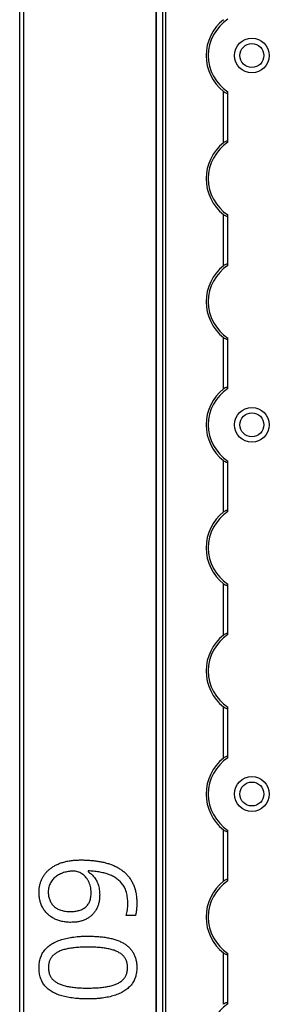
# Model space of a CAD drawing. Header units: millimetres. Extents: x -138 to 5612, y -1401 to 2631.
# Tile 100 of 120: x 4510 to 4567, y 1836 to 2062. Entities that reach past the tile are written whole.
import ezdxf

# ---------------------------------------------------------------- set-up
doc = ezdxf.new("R2010")
doc.units = ezdxf.units.MM

msp = doc.modelspace()

# ---------------------------------------------------------------- linework, layer by layer
at = {"color": 7, "linetype": 'Continuous', "lineweight": 25}
for p, q in [((4509.86, 567.5), (4509.86, 2606.2)), ((4510.76, 2606.2), (4510.76, 567.5)), ((4541.16, 2605.55), (4541.16, 568.05)), ((4541.19, 568.05), (4541.19, 2605.55)), ((4542.72, 568.05), (4542.72, 2605.55)), ((4543.43, 568.05), (4543.43, 2605.55)), ((4556.66, 2033.75), (4556.66, 2045.55)), ((4557.66, 2033.95), (4557.66, 2045.35)), ((4556.66, 2005.45), (4556.66, 2017.25)), ((4557.66, 2005.65), (4557.66, 2017.05)), ((4556.66, 1977.15), (4556.66, 1988.95)), ((4557.66, 1977.35), (4557.66, 1988.75)), ((4556.66, 1948.85), (4556.66, 1960.65)), ((4557.66, 1949.05), (4557.66, 1960.45)), ((4556.66, 1920.55), (4556.66, 1932.35)), ((4557.66, 1920.75), (4557.66, 1932.15)), ((4556.66, 1892.25), (4556.66, 1904.05)), ((4557.66, 1892.45), (4557.66, 1903.85)), ((4556.66, 1863.95), (4556.66, 1875.75)), ((4557.66, 1864.15), (4557.66, 1875.55)), ((4525.55, 1866.32), (4525.55, 1866.14)), ((4536.42, 1856.05), (4534.27, 1856.05)), ((4556.66, 1835.65), (4556.66, 1847.45)), ((4557.66, 1835.85), (4557.66, 1847.25))]:
    msp.add_line(p, q, dxfattribs=at)
for centre, radius in [((4563.16, 2053.8), 4), ((4563.16, 2053.8), 2.75), ((4563.16, 1968.9), 4), ((4563.16, 1968.9), 2.75), ((4563.16, 1884), 4), ((4563.16, 1884), 2.75)]:
    msp.add_circle(centre, radius, dxfattribs=at)
for centre, radius, start, end in [((4563.16, 2053.8), 10.5, 128.2466, 231.7534), ((4563.16, 2053.8), 10, 123.367, 236.633), ((4563.16, 2025.5), 10.5, 128.2466, 231.7534), ((4563.16, 2025.5), 10, 123.367, 236.633), ((4563.16, 1997.2), 10.5, 128.2466, 231.7534), ((4563.16, 1997.2), 10, 123.367, 236.633), ((4563.16, 1968.9), 10.5, 128.2466, 231.7534), ((4563.16, 1968.9), 10, 123.367, 236.633), ((4563.16, 1940.6), 10.5, 128.2466, 231.7534), ((4563.16, 1940.6), 10, 123.367, 236.633), ((4563.16, 1912.3), 10.5, 128.2466, 231.7534), ((4563.16, 1912.3), 10, 123.367, 236.633), ((4563.16, 1884), 10.5, 128.2466, 231.7534), ((4563.16, 1884), 10, 123.367, 236.633), ((4563.16, 1855.7), 10.5, 128.2466, 231.7534), ((4563.16, 1855.7), 10, 123.367, 236.633), ((4563.16, 1827.4), 10, 123.367, 236.633)]:
    msp.add_arc(centre, radius, start, end, dxfattribs=at)
for points, knots in [([(4556.66, 2045.55), (4556.77, 2045.47), (4556.88, 2045.39), (4557.12, 2045.26), (4557.24, 2045.21), (4557.44, 2045.17), (4557.52, 2045.18), (4557.63, 2045.23), (4557.66, 2045.28), (4557.66, 2045.35)], [0, 0, 0, 0, 0.25, 0.25, 0.5, 0.5, 0.75, 0.75, 1, 1, 1, 1]), ([(4557.66, 2033.95), (4557.66, 2033.99), (4557.65, 2034.01), (4557.62, 2034.06), (4557.6, 2034.08), (4557.53, 2034.12), (4557.44, 2034.13), (4557.24, 2034.09), (4557.12, 2034.04), (4556.89, 2033.91), (4556.77, 2033.83), (4556.66, 2033.75)], [0, 0, 0, 0, 0.125, 0.125, 0.25, 0.25, 0.5, 0.5, 0.75, 0.75, 1, 1, 1, 1]), ([(4556.66, 2017.25), (4556.77, 2017.17), (4556.88, 2017.09), (4557.12, 2016.96), (4557.24, 2016.91), (4557.44, 2016.87), (4557.52, 2016.88), (4557.63, 2016.93), (4557.66, 2016.98), (4557.66, 2017.05)], [0, 0, 0, 0, 0.25, 0.25, 0.5, 0.5, 0.75, 0.75, 1, 1, 1, 1]), ([(4557.66, 2005.65), (4557.66, 2005.69), (4557.65, 2005.71), (4557.62, 2005.76), (4557.6, 2005.78), (4557.53, 2005.82), (4557.44, 2005.83), (4557.24, 2005.79), (4557.12, 2005.74), (4556.89, 2005.61), (4556.77, 2005.53), (4556.66, 2005.45)], [0, 0, 0, 0, 0.125, 0.125, 0.25, 0.25, 0.5, 0.5, 0.75, 0.75, 1, 1, 1, 1]), ([(4556.66, 1988.95), (4556.77, 1988.87), (4556.88, 1988.79), (4557.12, 1988.66), (4557.24, 1988.61), (4557.44, 1988.57), (4557.52, 1988.58), (4557.63, 1988.63), (4557.66, 1988.68), (4557.66, 1988.75)], [0, 0, 0, 0, 0.25, 0.25, 0.5, 0.5, 0.75, 0.75, 1, 1, 1, 1]), ([(4557.66, 1977.35), (4557.66, 1977.39), (4557.65, 1977.41), (4557.62, 1977.46), (4557.6, 1977.48), (4557.53, 1977.52), (4557.44, 1977.53), (4557.24, 1977.49), (4557.12, 1977.44), (4556.89, 1977.31), (4556.77, 1977.23), (4556.66, 1977.15)], [0, 0, 0, 0, 0.125, 0.125, 0.25, 0.25, 0.5, 0.5, 0.75, 0.75, 1, 1, 1, 1]), ([(4556.66, 1960.65), (4556.77, 1960.57), (4556.88, 1960.49), (4557.12, 1960.36), (4557.24, 1960.31), (4557.44, 1960.27), (4557.52, 1960.28), (4557.63, 1960.33), (4557.66, 1960.38), (4557.66, 1960.45)], [0, 0, 0, 0, 0.25, 0.25, 0.5, 0.5, 0.75, 0.75, 1, 1, 1, 1]), ([(4557.66, 1949.05), (4557.66, 1949.09), (4557.65, 1949.11), (4557.62, 1949.16), (4557.6, 1949.18), (4557.53, 1949.22), (4557.44, 1949.23), (4557.24, 1949.19), (4557.12, 1949.14), (4556.89, 1949.01), (4556.77, 1948.93), (4556.66, 1948.85)], [0, 0, 0, 0, 0.125, 0.125, 0.25, 0.25, 0.5, 0.5, 0.75, 0.75, 1, 1, 1, 1]), ([(4556.66, 1932.35), (4556.77, 1932.27), (4556.88, 1932.19), (4557.12, 1932.06), (4557.24, 1932.01), (4557.44, 1931.97), (4557.52, 1931.98), (4557.63, 1932.03), (4557.66, 1932.08), (4557.66, 1932.15)], [0, 0, 0, 0, 0.25, 0.25, 0.5, 0.5, 0.75, 0.75, 1, 1, 1, 1]), ([(4557.66, 1920.75), (4557.66, 1920.79), (4557.65, 1920.81), (4557.62, 1920.86), (4557.6, 1920.88), (4557.53, 1920.92), (4557.44, 1920.93), (4557.24, 1920.89), (4557.12, 1920.84), (4556.89, 1920.71), (4556.77, 1920.63), (4556.66, 1920.55)], [0, 0, 0, 0, 0.125, 0.125, 0.25, 0.25, 0.5, 0.5, 0.75, 0.75, 1, 1, 1, 1]), ([(4556.66, 1904.05), (4556.77, 1903.97), (4556.88, 1903.89), (4557.12, 1903.76), (4557.24, 1903.71), (4557.44, 1903.67), (4557.52, 1903.68), (4557.63, 1903.73), (4557.66, 1903.78), (4557.66, 1903.85)], [0, 0, 0, 0, 0.25, 0.25, 0.5, 0.5, 0.75, 0.75, 1, 1, 1, 1]), ([(4557.66, 1892.45), (4557.66, 1892.49), (4557.65, 1892.51), (4557.62, 1892.56), (4557.6, 1892.58), (4557.53, 1892.62), (4557.44, 1892.63), (4557.24, 1892.59), (4557.12, 1892.54), (4556.89, 1892.41), (4556.77, 1892.33), (4556.66, 1892.25)], [0, 0, 0, 0, 0.125, 0.125, 0.25, 0.25, 0.5, 0.5, 0.75, 0.75, 1, 1, 1, 1]), ([(4556.66, 1875.75), (4556.77, 1875.67), (4556.88, 1875.59), (4557.12, 1875.46), (4557.24, 1875.41), (4557.44, 1875.37), (4557.52, 1875.38), (4557.63, 1875.43), (4557.66, 1875.48), (4557.66, 1875.55)], [0, 0, 0, 0, 0.25, 0.25, 0.5, 0.5, 0.75, 0.75, 1, 1, 1, 1]), ([(4514.3, 1861.44), (4514.31, 1861.7), (4514.32, 1862.22), (4514.44, 1862.98), (4514.63, 1863.71), (4514.9, 1864.41), (4515.25, 1865.06), (4515.67, 1865.68), (4516.17, 1866.24), (4516.74, 1866.76), (4517.39, 1867.23), (4518.1, 1867.65), (4518.9, 1868), (4519.76, 1868.31), (4520.69, 1868.55), (4521.7, 1868.71), (4522.78, 1868.82), (4523.52, 1868.83), (4523.91, 1868.84)], [0, 0, 0, 0, 0.057918, 0.114125, 0.168907, 0.223222, 0.2773, 0.331292, 0.386318, 0.442672, 0.50104, 0.561624, 0.625042, 0.691539, 0.762002, 0.836475, 0.915794, 1, 1, 1, 1]), ([(4523.91, 1868.84), (4524.24, 1868.83), (4524.89, 1868.83), (4525.86, 1868.77), (4526.82, 1868.69), (4527.76, 1868.56), (4528.69, 1868.41), (4529.58, 1868.19), (4530.45, 1867.94), (4531.27, 1867.63), (4532.06, 1867.27), (4532.8, 1866.84), (4533.5, 1866.36), (4534.13, 1865.82), (4534.72, 1865.22), (4535.23, 1864.53), (4535.68, 1863.78), (4536.06, 1862.95), (4536.37, 1862.04), (4536.58, 1861.06), (4536.71, 1859.98), (4536.73, 1859.24), (4536.74, 1858.86)], [0, 0, 0, 0, 0.053125, 0.105602, 0.157482, 0.208883, 0.259389, 0.309066, 0.357284, 0.405058, 0.451948, 0.49771, 0.54291, 0.587884, 0.633064, 0.678859, 0.725965, 0.774677, 0.82575, 0.880144, 0.937985, 1, 1, 1, 1]), ([(4522.18, 1866.29), (4522.02, 1866.28), (4521.69, 1866.28), (4521.19, 1866.22), (4520.69, 1866.13), (4520.19, 1866), (4519.69, 1865.84), (4519.21, 1865.64), (4518.76, 1865.39), (4518.32, 1865.12), (4517.91, 1864.79), (4517.54, 1864.44), (4517.21, 1864.04), (4516.93, 1863.6), (4516.7, 1863.12), (4516.53, 1862.59), (4516.43, 1862.03), (4516.42, 1861.64), (4516.41, 1861.44)], [0, 0, 0, 0, 0.058634, 0.118097, 0.178252, 0.240348, 0.302615, 0.363892, 0.425532, 0.487478, 0.548734, 0.609956, 0.670722, 0.732953, 0.79623, 0.860505, 0.928638, 1, 1, 1, 1]), ([(4526.26, 1861.32), (4526.25, 1861.56), (4526.23, 1862.04), (4526.12, 1862.74), (4525.93, 1863.37), (4525.66, 1863.96), (4525.33, 1864.48), (4524.97, 1864.95), (4524.56, 1865.36), (4524.11, 1865.69), (4523.64, 1865.95), (4523.16, 1866.15), (4522.67, 1866.26), (4522.34, 1866.28), (4522.18, 1866.29)], [0, 0, 0, 0, 0.1037198, 0.2016745, 0.2950203, 0.3849163, 0.4720172, 0.5546459, 0.6349429, 0.7134306, 0.7894239, 0.8613703, 0.9311414, 1, 1, 1, 1]), ([(4534.68, 1858.82), (4534.68, 1859.04), (4534.67, 1859.49), (4534.61, 1860.13), (4534.52, 1860.74), (4534.39, 1861.31), (4534.22, 1861.84), (4534.02, 1862.34), (4533.77, 1862.8), (4533.49, 1863.22), (4533.17, 1863.61), (4532.83, 1863.97), (4532.46, 1864.3), (4532.06, 1864.61), (4531.64, 1864.88), (4531.19, 1865.12), (4530.71, 1865.34), (4530.03, 1865.6), (4529.13, 1865.86), (4527.99, 1866.09), (4526.79, 1866.25), (4525.97, 1866.3), (4525.55, 1866.32)], [0, 0, 0, 0, 0.050833, 0.09887, 0.144278, 0.18798, 0.2292, 0.269152, 0.307681, 0.345205, 0.382259, 0.419136, 0.455828, 0.492987, 0.53024, 0.568636, 0.607469, 0.647672, 0.730258, 0.816199, 0.906079, 1, 1, 1, 1]), ([(4525.55, 1866.14), (4525.67, 1866.06), (4525.91, 1865.9), (4526.25, 1865.62), (4526.57, 1865.31), (4526.88, 1864.96), (4527.17, 1864.58), (4527.43, 1864.16), (4527.66, 1863.7), (4527.86, 1863.2), (4528.02, 1862.66), (4528.13, 1862.07), (4528.21, 1861.45), (4528.21, 1861.02), (4528.22, 1860.79)], [0, 0, 0, 0, 0.067974, 0.138645, 0.210488, 0.284935, 0.361511, 0.439971, 0.522566, 0.608044, 0.697719, 0.792588, 0.893389, 1, 1, 1, 1]), ([(4557.66, 1864.15), (4557.66, 1864.19), (4557.65, 1864.21), (4557.62, 1864.26), (4557.6, 1864.28), (4557.53, 1864.32), (4557.44, 1864.33), (4557.24, 1864.29), (4557.12, 1864.24), (4556.89, 1864.11), (4556.77, 1864.03), (4556.66, 1863.95)], [0, 0, 0, 0, 0.125, 0.125, 0.25, 0.25, 0.5, 0.5, 0.75, 0.75, 1, 1, 1, 1]), ([(4521.63, 1854.49), (4521.45, 1854.49), (4521.08, 1854.5), (4520.55, 1854.54), (4520.03, 1854.6), (4519.53, 1854.7), (4519.06, 1854.82), (4518.59, 1854.97), (4518.16, 1855.15), (4517.6, 1855.41), (4516.95, 1855.8), (4516.26, 1856.36), (4515.67, 1857.02), (4515.25, 1857.63), (4514.98, 1858.17), (4514.79, 1858.58), (4514.65, 1859.02), (4514.51, 1859.47), (4514.42, 1859.94), (4514.35, 1860.42), (4514.31, 1860.92), (4514.3, 1861.26), (4514.3, 1861.44)], [0, 0, 0, 0, 0.048656, 0.095484, 0.141, 0.185417, 0.228737, 0.270825, 0.312376, 0.353282, 0.433102, 0.510532, 0.587124, 0.665049, 0.70456, 0.744111, 0.784476, 0.825367, 0.867495, 0.910311, 0.954456, 1, 1, 1, 1]), ([(4516.41, 1861.44), (4516.42, 1861.28), (4516.43, 1860.96), (4516.48, 1860.49), (4516.59, 1860.05), (4516.73, 1859.63), (4516.91, 1859.24), (4517.13, 1858.87), (4517.4, 1858.52), (4517.7, 1858.2), (4518.05, 1857.91), (4518.43, 1857.65), (4518.86, 1857.45), (4519.33, 1857.27), (4519.84, 1857.14), (4520.39, 1857.04), (4520.98, 1856.98), (4521.39, 1856.98), (4521.6, 1856.97)], [0, 0, 0, 0, 0.062924, 0.122816, 0.180895, 0.237098, 0.293093, 0.348464, 0.404352, 0.460945, 0.518965, 0.577923, 0.639003, 0.703546, 0.771056, 0.842459, 0.918823, 1, 1, 1, 1]), ([(4521.6, 1856.97), (4521.77, 1856.98), (4522.12, 1856.98), (4522.61, 1857.03), (4523.08, 1857.12), (4523.53, 1857.23), (4523.94, 1857.38), (4524.33, 1857.56), (4524.68, 1857.78), (4525.01, 1858.03), (4525.3, 1858.31), (4525.56, 1858.64), (4525.78, 1859), (4525.96, 1859.39), (4526.09, 1859.82), (4526.18, 1860.29), (4526.25, 1860.79), (4526.25, 1861.14), (4526.26, 1861.32)], [0, 0, 0, 0, 0.072069, 0.140764, 0.206498, 0.268978, 0.328639, 0.387346, 0.44461, 0.500771, 0.556888, 0.612943, 0.670729, 0.729733, 0.79171, 0.856597, 0.9261, 1, 1, 1, 1]), ([(4528.22, 1860.79), (4528.21, 1860.49), (4528.19, 1859.89), (4528.04, 1859.02), (4527.81, 1858.21), (4527.46, 1857.47), (4527.03, 1856.79), (4526.5, 1856.2), (4525.89, 1855.68), (4525.19, 1855.25), (4524.41, 1854.91), (4523.55, 1854.66), (4522.62, 1854.51), (4521.97, 1854.5), (4521.63, 1854.49)], [0, 0, 0, 0, 0.089618, 0.173863, 0.255131, 0.333863, 0.411082, 0.486974, 0.563883, 0.643285, 0.725546, 0.811185, 0.902647, 1, 1, 1, 1]), ([(4534.27, 1856.05), (4534.33, 1856.25), (4534.46, 1856.67), (4534.58, 1857.36), (4534.67, 1858.08), (4534.68, 1858.57), (4534.68, 1858.82)], [0, 0, 0, 0, 0.2233298, 0.4756396, 0.7409513, 1, 1, 1, 1]), ([(4536.74, 1858.86), (4536.73, 1858.63), (4536.72, 1858.14), (4536.67, 1857.52), (4536.61, 1857.01), (4536.56, 1856.66), (4536.5, 1856.34), (4536.45, 1856.14), (4536.42, 1856.05)], [0, 0, 0, 0, 0.242523, 0.518631, 0.657135, 0.783643, 0.89835, 1, 1, 1, 1]), ([(4514.3, 1844.08), (4514.3, 1844.28), (4514.31, 1844.68), (4514.38, 1845.26), (4514.48, 1845.81), (4514.62, 1846.33), (4514.81, 1846.83), (4515.04, 1847.3), (4515.31, 1847.75), (4515.63, 1848.16), (4515.98, 1848.55), (4516.37, 1848.91), (4516.8, 1849.25), (4517.26, 1849.56), (4517.76, 1849.85), (4518.3, 1850.1), (4518.88, 1850.33), (4519.48, 1850.54), (4520.13, 1850.72), (4520.8, 1850.88), (4521.51, 1851.01), (4522.25, 1851.13), (4523.02, 1851.21), (4523.82, 1851.27), (4524.66, 1851.31), (4525.22, 1851.31), (4525.51, 1851.32)], [0, 0, 0, 0, 0.0400893, 0.0786055, 0.1157559, 0.1518495, 0.1870854, 0.221601, 0.2561066, 0.2903952, 0.3250125, 0.3604449, 0.3965133, 0.4334423, 0.4716974, 0.5112243, 0.5521957, 0.5948613, 0.6392494, 0.6852636, 0.7329275, 0.7826697, 0.8339377, 0.887415, 0.942551, 1, 1, 1, 1]), ([(4525.51, 1851.32), (4525.94, 1851.31), (4526.78, 1851.3), (4528, 1851.22), (4529.15, 1851.1), (4530.23, 1850.93), (4531.24, 1850.7), (4532.17, 1850.41), (4533.01, 1850.06), (4533.78, 1849.66), (4534.47, 1849.19), (4535.07, 1848.66), (4535.58, 1848.06), (4536, 1847.39), (4536.33, 1846.66), (4536.57, 1845.86), (4536.71, 1844.99), (4536.73, 1844.39), (4536.74, 1844.08)], [0, 0, 0, 0, 0.085281, 0.16601, 0.242339, 0.314496, 0.382444, 0.446574, 0.506864, 0.563878, 0.618249, 0.670953, 0.722501, 0.773872, 0.826322, 0.880823, 0.938386, 1, 1, 1, 1]), ([(4525.51, 1848.8), (4525.27, 1848.8), (4524.79, 1848.79), (4524.09, 1848.77), (4523.41, 1848.73), (4522.77, 1848.69), (4522.16, 1848.62), (4521.58, 1848.54), (4521.03, 1848.45), (4520.51, 1848.34), (4520.02, 1848.22), (4519.56, 1848.07), (4519.13, 1847.91), (4518.74, 1847.74), (4518.37, 1847.54), (4518.04, 1847.32), (4517.73, 1847.09), (4517.46, 1846.84), (4517.22, 1846.57), (4517.01, 1846.28), (4516.84, 1845.96), (4516.69, 1845.63), (4516.58, 1845.27), (4516.5, 1844.9), (4516.45, 1844.5), (4516.45, 1844.22), (4516.44, 1844.08)], [0, 0, 0, 0, 0.0637218, 0.1251523, 0.1835449, 0.2396996, 0.2933042, 0.344367, 0.3929332, 0.4391344, 0.482967, 0.5246173, 0.56421, 0.6018902, 0.6378263, 0.672422, 0.7054791, 0.7374562, 0.7689162, 0.7998913, 0.831173, 0.8626614, 0.8951451, 0.928697, 0.9632819, 1, 1, 1, 1]), ([(4534.61, 1844.08), (4534.61, 1844.22), (4534.6, 1844.49), (4534.56, 1844.88), (4534.47, 1845.25), (4534.37, 1845.61), (4534.23, 1845.94), (4534.05, 1846.25), (4533.85, 1846.55), (4533.61, 1846.82), (4533.35, 1847.08), (4533.05, 1847.31), (4532.72, 1847.53), (4532.36, 1847.72), (4531.96, 1847.9), (4531.53, 1848.07), (4531.07, 1848.2), (4530.58, 1848.34), (4530.06, 1848.44), (4529.5, 1848.54), (4528.92, 1848.62), (4528.3, 1848.69), (4527.65, 1848.73), (4526.97, 1848.77), (4526.25, 1848.79), (4525.76, 1848.8), (4525.51, 1848.8)], [0, 0, 0, 0, 0.035861, 0.069981, 0.103076, 0.135252, 0.166312, 0.197182, 0.227956, 0.259087, 0.290969, 0.323642, 0.357834, 0.393868, 0.431107, 0.470743, 0.512662, 0.556487, 0.602955, 0.651405, 0.703163, 0.757023, 0.813812, 0.872835, 0.935274, 1, 1, 1, 1]), ([(4556.66, 1847.45), (4556.77, 1847.37), (4556.88, 1847.29), (4557.12, 1847.16), (4557.24, 1847.11), (4557.44, 1847.07), (4557.52, 1847.08), (4557.63, 1847.13), (4557.66, 1847.18), (4557.66, 1847.25)], [0, 0, 0, 0, 0.25, 0.25, 0.5, 0.5, 0.75, 0.75, 1, 1, 1, 1]), ([(4525.51, 1836.88), (4525.22, 1836.88), (4524.66, 1836.89), (4523.84, 1836.92), (4523.04, 1836.98), (4522.27, 1837.05), (4521.54, 1837.15), (4520.83, 1837.27), (4520.16, 1837.42), (4519.52, 1837.58), (4518.91, 1837.77), (4518.33, 1837.99), (4517.79, 1838.24), (4517.29, 1838.51), (4516.82, 1838.81), (4516.39, 1839.14), (4516, 1839.5), (4515.64, 1839.88), (4515.33, 1840.3), (4515.05, 1840.74), (4514.82, 1841.22), (4514.63, 1841.73), (4514.48, 1842.28), (4514.37, 1842.85), (4514.31, 1843.46), (4514.3, 1843.87), (4514.3, 1844.08)], [0, 0, 0, 0, 0.056659, 0.111294, 0.164267, 0.215001, 0.264193, 0.311243, 0.356899, 0.400825, 0.442974, 0.483753, 0.52289, 0.560467, 0.597028, 0.63284, 0.667947, 0.702424, 0.736769, 0.771306, 0.806491, 0.842255, 0.879353, 0.917868, 0.957999, 1, 1, 1, 1]), ([(4516.44, 1844.08), (4516.45, 1843.94), (4516.45, 1843.67), (4516.5, 1843.27), (4516.58, 1842.89), (4516.69, 1842.53), (4516.84, 1842.2), (4517.01, 1841.88), (4517.22, 1841.59), (4517.46, 1841.32), (4517.73, 1841.07), (4518.04, 1840.84), (4518.37, 1840.63), (4518.74, 1840.43), (4519.13, 1840.25), (4519.56, 1840.09), (4520.02, 1839.95), (4520.51, 1839.83), (4521.03, 1839.72), (4521.58, 1839.63), (4522.16, 1839.55), (4522.77, 1839.49), (4523.41, 1839.43), (4524.09, 1839.4), (4524.79, 1839.38), (4525.27, 1839.38), (4525.51, 1839.38)], [0, 0, 0, 0, 0.036729, 0.071325, 0.104887, 0.137381, 0.168879, 0.200171, 0.231155, 0.262625, 0.294612, 0.327679, 0.362076, 0.398023, 0.435715, 0.47532, 0.516983, 0.56083, 0.606966, 0.655547, 0.706626, 0.760207, 0.816409, 0.87482, 0.936258, 1, 1, 1, 1]), ([(4536.74, 1844.08), (4536.73, 1843.88), (4536.72, 1843.49), (4536.66, 1842.92), (4536.56, 1842.37), (4536.41, 1841.85), (4536.23, 1841.36), (4536, 1840.89), (4535.73, 1840.45), (4535.42, 1840.04), (4535.06, 1839.65), (4534.67, 1839.29), (4534.25, 1838.95), (4533.78, 1838.65), (4533.29, 1838.35), (4532.75, 1838.1), (4532.17, 1837.86), (4531.57, 1837.66), (4530.92, 1837.48), (4530.24, 1837.32), (4529.53, 1837.18), (4528.79, 1837.07), (4528.02, 1836.99), (4527.21, 1836.92), (4526.37, 1836.89), (4525.8, 1836.88), (4525.51, 1836.88)], [0, 0, 0, 0, 0.039829, 0.077793, 0.114686, 0.150243, 0.185234, 0.219649, 0.253933, 0.288252, 0.322899, 0.357946, 0.394045, 0.430842, 0.469022, 0.508583, 0.549701, 0.592403, 0.63683, 0.683171, 0.730932, 0.780717, 0.832616, 0.886433, 0.942206, 1, 1, 1, 1]), ([(4525.51, 1839.38), (4525.76, 1839.38), (4526.25, 1839.38), (4526.96, 1839.41), (4527.64, 1839.44), (4528.29, 1839.49), (4528.9, 1839.56), (4529.49, 1839.63), (4530.04, 1839.73), (4530.56, 1839.84), (4531.06, 1839.96), (4531.52, 1840.11), (4531.94, 1840.27), (4532.34, 1840.44), (4532.7, 1840.64), (4533.04, 1840.85), (4533.34, 1841.09), (4533.61, 1841.34), (4533.84, 1841.61), (4534.05, 1841.91), (4534.22, 1842.22), (4534.36, 1842.55), (4534.48, 1842.91), (4534.56, 1843.28), (4534.6, 1843.68), (4534.61, 1843.94), (4534.61, 1844.08)], [0, 0, 0, 0, 0.064401, 0.126514, 0.185593, 0.242052, 0.295963, 0.347334, 0.395831, 0.442343, 0.486486, 0.528193, 0.567728, 0.605355, 0.641423, 0.67576, 0.708702, 0.74035, 0.77151, 0.802532, 0.833431, 0.864874, 0.896827, 0.929953, 0.964105, 1, 1, 1, 1]), ([(4557.66, 1835.85), (4557.66, 1835.89), (4557.65, 1835.91), (4557.62, 1835.96), (4557.6, 1835.98), (4557.53, 1836.02), (4557.44, 1836.03), (4557.24, 1835.99), (4557.12, 1835.94), (4556.89, 1835.81), (4556.77, 1835.73), (4556.66, 1835.65)], [0, 0, 0, 0, 0.125, 0.125, 0.25, 0.25, 0.5, 0.5, 0.75, 0.75, 1, 1, 1, 1])]:
    msp.add_open_spline(points, degree=3, knots=knots, dxfattribs=at)
for points in [[(4557.66, 2045.35), (4557.66, 2045.38), (4557.66, 2045.41), (4557.66, 2045.45)], [(4557.66, 2033.85), (4557.66, 2033.89), (4557.66, 2033.92), (4557.66, 2033.95)], [(4557.66, 2017.05), (4557.66, 2017.08), (4557.66, 2017.11), (4557.66, 2017.15)], [(4557.66, 2005.55), (4557.66, 2005.59), (4557.66, 2005.62), (4557.66, 2005.65)], [(4557.66, 1988.75), (4557.66, 1988.78), (4557.66, 1988.81), (4557.66, 1988.85)], [(4557.66, 1977.25), (4557.66, 1977.29), (4557.66, 1977.32), (4557.66, 1977.35)], [(4557.66, 1960.45), (4557.66, 1960.48), (4557.66, 1960.51), (4557.66, 1960.55)], [(4557.66, 1948.95), (4557.66, 1948.99), (4557.66, 1949.02), (4557.66, 1949.05)], [(4557.66, 1932.15), (4557.66, 1932.18), (4557.66, 1932.21), (4557.66, 1932.25)], [(4557.66, 1920.65), (4557.66, 1920.69), (4557.66, 1920.72), (4557.66, 1920.75)], [(4557.66, 1903.85), (4557.66, 1903.88), (4557.66, 1903.91), (4557.66, 1903.95)], [(4557.66, 1892.35), (4557.66, 1892.39), (4557.66, 1892.42), (4557.66, 1892.45)], [(4557.66, 1875.55), (4557.66, 1875.58), (4557.66, 1875.61), (4557.66, 1875.65)], [(4557.66, 1864.05), (4557.66, 1864.09), (4557.66, 1864.12), (4557.66, 1864.15)], [(4557.66, 1847.25), (4557.66, 1847.28), (4557.66, 1847.31), (4557.66, 1847.35)], [(4557.66, 1835.75), (4557.66, 1835.79), (4557.66, 1835.82), (4557.66, 1835.85)]]:
    msp.add_open_spline(points, degree=3, dxfattribs=at)

doc.saveas('drawing.dxf')
